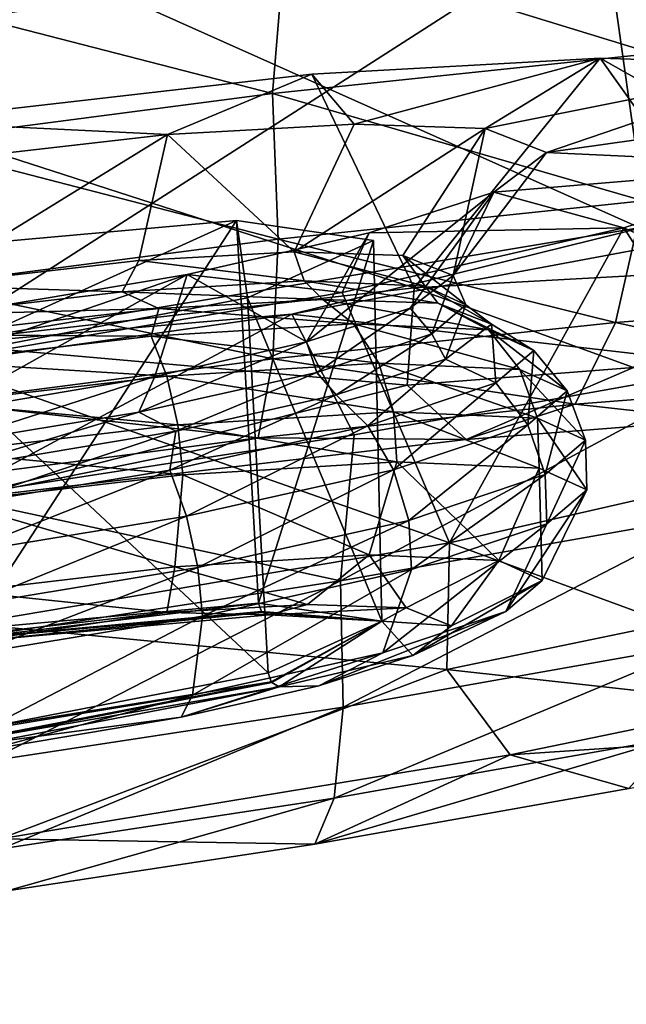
# Model space of a CAD drawing. Header units: metres. Extents: x 0 to 1651, y -1070 to 0.
# Tile 78 of 109: x 1044 to 1053, y -108 to -93. Entities that reach past the tile are written whole.
import ezdxf

# ---------------------------------------------------------------- set-up
doc = ezdxf.new("R2010")
doc.units = ezdxf.units.M

msp = doc.modelspace()

# ---------------------------------------------------------------- linework, layer by layer
at = {"layer": 'None'}
for points in [[(1060.271729, -53.377277, -3), (1013.476501, -117.099854, -406), (955.190979, -127.269501, -406)], [(1060.271729, -53.377277, -3), (955.190979, -127.269501, -406), (986.700134, -64.05751, -3)], [(1072.084839, -108.994781, -406), (1013.476501, -117.099854, -406), (1060.271729, -53.377277, -3)], [(987.410156, -66.582886), (1078.394653, -107.219131, -377.175201), (1060.802246, -55.93948)], [(1010.869019, -116.475372, -377.175201), (1078.394653, -107.219131, -377.175201), (987.410156, -66.582886)], [(1078.394653, -107.219131, -377.175201), (1010.869019, -116.475372, -377.175201), (1011.058777, -117.677444, -382.385681)], [(1078.561401, -108.429367, -382.385681), (1078.394653, -107.219131, -377.175201), (1011.058777, -117.677444, -382.385681)]]:
    msp.add_3dface(points, dxfattribs=at)
at = {"layer": 'None01'}
for points in [[(937.769287, -700.150574, -410), (1420.450195, -116.977798, -410), (1404.711548, -104.637085, -410)], [(1404.711548, -104.637085, -410), (1404.711548, -104.637085, -430), (937.769287, -700.150574, -410)], [(1404.711548, -104.637085, -430), (937.769287, -700.150574, -430), (937.769287, -700.150574, -410)], [(937.769287, -700.150574, -430), (1404.711548, -104.637085, -430), (1420.450195, -116.977798, -430)]]:
    msp.add_3dface(points, dxfattribs=at)
at = {"layer": 'None012311'}
for points in [[(1053.695923, -96.120987, -277.938477), (1053.002441, -91.206924, -278.547638), (1062.48877, -89.071838, -272.123016)], [(1054.1427, -90.983917, -220.157425), (1048.005615, -91.619659, -218.299606), (1053.790527, -93.397865, -220.199432)], [(1041.72229, -93.078186, -280.801971), (1013.702698, -91.950027, -239.804031), (1053.002441, -91.206924, -278.547638)], [(1042.415649, -97.992256, -280.192841), (1041.72229, -93.078186, -280.801971), (1053.002441, -91.206924, -278.547638)], [(1053.695923, -96.120987, -277.938477), (1042.415649, -97.992256, -280.192841), (1053.002441, -91.206924, -278.547638)], [(1048.005615, -91.619659, -218.299606), (1041.645386, -92.439316, -217.671402), (1047.806763, -94.029373, -218.481979)], [(1053.790527, -93.397865, -220.199432), (1048.005615, -91.619659, -218.299606), (1047.806763, -94.029373, -218.481979)], [(1047.806763, -94.029373, -218.481979), (1041.645386, -92.439316, -217.671402), (1041.97644, -94.785622, -217.945389)], [(1053.635864, -95.713898, -221.133408), (1053.790527, -93.397865, -220.199432), (1047.806763, -94.029373, -218.481979)], [(1050.032227, -97.085892, -233.334976), (1048.423828, -93.725258, -236.194214), (1052.959717, -93.473106, -239.323639)], [(1052.959717, -93.473106, -239.323639), (1048.423828, -93.725258, -236.194214), (1049.087891, -94.508774, -243.270844)], [(1051.149048, -94.578232, -246.17749), (1052.959717, -93.473106, -239.323639), (1049.087891, -94.508774, -243.270844)], [(1052.959717, -93.473106, -239.323639), (1055.323975, -96.792107, -236.98909), (1050.032227, -97.085892, -233.334976)], [(1056.15686, -93.579041, -243.817825), (1052.959717, -93.473106, -239.323639), (1051.149048, -94.578232, -246.17749)], [(1056.15686, -93.579041, -243.817825), (1059.057129, -96.915245, -242.232193), (1052.959717, -93.473106, -239.323639)], [(1059.057129, -96.915245, -242.232193), (1055.323975, -96.792107, -236.98909), (1052.959717, -93.473106, -239.323639)], [(1052.113281, -94.953735, -250.304413), (1056.15686, -93.579041, -243.817825), (1051.149048, -94.578232, -246.17749)], [(1057.68335, -94.167854, -250.305588), (1056.15686, -93.579041, -243.817825), (1052.113281, -94.953735, -250.304413)], [(1041.927734, -94.465767, -234.772858), (1048.423828, -93.725258, -236.194214), (1050.032227, -97.085892, -233.334976)], [(1048.423828, -93.725258, -236.194214), (1041.927734, -94.465767, -234.772858), (1046.154419, -94.672676, -241.253586)], [(1049.087891, -94.508774, -243.270844), (1048.423828, -93.725258, -236.194214), (1046.154419, -94.672676, -241.253586)], [(1047.891846, -96.320099, -219.484787), (1047.806763, -94.029373, -218.481979), (1041.97644, -94.785622, -217.945389)], [(1047.806763, -94.029373, -218.481979), (1047.891846, -96.320099, -219.484787), (1053.635864, -95.713898, -221.133408)], [(1056.376709, -95.15641, -256.792755), (1057.68335, -94.167854, -250.305588), (1052.113281, -94.953735, -250.304413)], [(1042.42041, -97.953178, -231.66626), (1041.927734, -94.465767, -234.772858), (1050.032227, -97.085892, -233.334976)], [(1046.154419, -94.672676, -241.253586), (1041.927734, -94.465767, -234.772858), (1042.022339, -95.144539, -240.356216)], [(1048.1427, -96.519859, -244.268234), (1049.087891, -94.508774, -243.270844), (1046.154419, -94.672676, -241.253586)], [(1051.149048, -94.578232, -246.17749), (1049.087891, -94.508774, -243.270844), (1048.1427, -96.519859, -244.268234)], [(1049.856079, -96.578156, -246.689026), (1051.149048, -94.578232, -246.17749), (1048.1427, -96.519859, -244.268234)], [(1051.149048, -94.578232, -246.17749), (1049.856079, -96.578156, -246.689026), (1050.64856, -96.888412, -250.094025)], [(1052.113281, -94.953735, -250.304413), (1051.149048, -94.578232, -246.17749), (1050.64856, -96.888412, -250.094025)], [(1042.295044, -97.046036, -218.969696), (1047.891846, -96.320099, -219.484787), (1041.97644, -94.785622, -217.945389)], [(1042.022339, -95.144539, -240.356216), (1042.290283, -97.046455, -241.854095), (1046.154419, -94.672676, -241.253586)], [(1042.290283, -97.046455, -241.854095), (1045.699585, -96.656746, -242.591354), (1046.154419, -94.672676, -241.253586)], [(1046.154419, -94.672676, -241.253586), (1045.699585, -96.656746, -242.591354), (1048.1427, -96.519859, -244.268234)], [(1052.113281, -94.953735, -250.304413), (1050.64856, -96.888412, -250.094025), (1051.288818, -95.581612, -254.430954)], [(1056.376709, -95.15641, -256.792755), (1052.113281, -94.953735, -250.304413), (1051.288818, -95.581612, -254.430954)], [(1053.331787, -96.143036, -261.285614), (1056.376709, -95.15641, -256.792755), (1051.288818, -95.581612, -254.430954)], [(1059.314697, -98.763504, -257.435364), (1056.376709, -95.15641, -256.792755), (1053.331787, -96.143036, -261.285614)], [(1058.665649, -95.526855, -278.80307), (1048.109497, -97.49659, -282.676025), (1053.695923, -96.120987, -277.938477)], [(1058.665649, -95.526855, -278.80307), (1055.16394, -98.312462, -280.439636), (1048.109497, -97.49659, -282.676025)], [(1047.891846, -96.320099, -219.484787), (1053.202393, -97.631775, -222.680725), (1053.635864, -95.713898, -221.133408)], [(1051.288818, -95.581612, -254.430954), (1049.971436, -97.406013, -253.498718), (1048.340088, -97.936226, -255.918808)], [(1048.340088, -97.936226, -255.918808), (1049.326172, -96.218773, -257.336761), (1051.288818, -95.581612, -254.430954)], [(1053.331787, -96.143036, -261.285614), (1051.288818, -95.581612, -254.430954), (1049.326172, -96.218773, -257.336761)], [(1050.64856, -96.888412, -250.094025), (1049.971436, -97.406013, -253.498718), (1051.288818, -95.581612, -254.430954)], [(1053.202393, -97.631775, -222.680725), (1058.41272, -97.229126, -225.363922), (1053.635864, -95.713898, -221.133408)], [(1043.052856, -102.453041, -243.071625), (1042.209595, -96.475739, -243.100067), (1047.23938, -96.023148, -245.174927)], [(1047.23938, -96.023148, -245.174927), (1042.209595, -96.475739, -243.100067), (1042.449463, -98.197281, -257.260925)], [(1047.23938, -96.023148, -245.174927), (1042.449463, -98.197281, -257.260925), (1047.409058, -97.240463, -255.188156)], [(1047.584106, -102.045319, -244.940796), (1043.052856, -102.453041, -243.071625), (1047.23938, -96.023148, -245.174927)], [(1047.584106, -102.045319, -244.940796), (1047.23938, -96.023148, -245.174927), (1049.393066, -96.339905, -250.181976)], [(1049.393066, -96.339905, -250.181976), (1047.23938, -96.023148, -245.174927), (1047.409058, -97.240463, -255.188156)], [(1053.695923, -96.120987, -277.938477), (1048.109497, -97.49659, -282.676025), (1042.415649, -97.992256, -280.192841)], [(1048.901855, -97.155853, -264.413147), (1050.591187, -101.096977, -266.328857), (1053.331787, -96.143036, -261.285614)], [(1048.901855, -97.155853, -264.413147), (1053.331787, -96.143036, -261.285614), (1049.326172, -96.218773, -257.336761)], [(1050.591187, -101.096977, -266.328857), (1055.759155, -99.914993, -262.676941), (1053.331787, -96.143036, -261.285614)], [(1053.331787, -96.143036, -261.285614), (1055.759155, -99.914993, -262.676941), (1059.314697, -98.763504, -257.435364)], [(1047.809082, -98.200974, -221.132736), (1047.891846, -96.320099, -219.484787), (1042.295044, -97.046036, -218.969696)], [(1046.46106, -96.873009, -259.352783), (1049.326172, -96.218773, -257.336761), (1048.340088, -97.936226, -255.918808)], [(1048.901855, -97.155853, -264.413147), (1049.326172, -96.218773, -257.336761), (1046.46106, -96.873009, -259.352783)], [(1047.891846, -96.320099, -219.484787), (1047.809082, -98.200974, -221.132736), (1053.202393, -97.631775, -222.680725)], [(1049.393066, -96.339905, -250.181976), (1047.409058, -97.240463, -255.188156), (1049.524292, -102.330681, -249.451462)], [(1049.524292, -102.330681, -249.451462), (1047.584106, -102.045319, -244.940796), (1049.393066, -96.339905, -250.181976)], [(1048.1427, -96.519859, -244.268234), (1045.699585, -96.656746, -242.591354), (1048.301025, -96.975998, -244.116348)], [(1049.856079, -96.578156, -246.689026), (1048.1427, -96.519859, -244.268234), (1050.208252, -97.058601, -246.953873)], [(1048.1427, -96.519859, -244.268234), (1048.301025, -96.975998, -244.116348), (1050.208252, -97.058601, -246.953873)], [(1050.208252, -97.058601, -246.953873), (1050.84668, -97.350395, -250.034515), (1049.856079, -96.578156, -246.689026)], [(1050.84668, -97.350395, -250.034515), (1050.64856, -96.888412, -250.094025), (1049.856079, -96.578156, -246.689026)], [(1045.699585, -96.656746, -242.591354), (1042.290283, -97.046455, -241.854095), (1045.439087, -97.148781, -242.252167)], [(1045.699585, -96.656746, -242.591354), (1045.439087, -97.148781, -242.252167), (1048.301025, -96.975998, -244.116348)], [(1050.032227, -97.085892, -233.334976), (1055.323975, -96.792107, -236.98909), (1053.486938, -98.340302, -233.065567)], [(1042.569458, -99.0495, -258.330505), (1042.359375, -97.562851, -260.248444), (1046.46106, -96.873009, -259.352783)], [(1042.453857, -98.241623, -265.831787), (1046.46106, -96.873009, -259.352783), (1042.359375, -97.562851, -260.248444)], [(1042.453857, -98.241623, -265.831787), (1048.901855, -97.155853, -264.413147), (1046.46106, -96.873009, -259.352783)], [(1045.953735, -98.480713, -257.594666), (1042.569458, -99.0495, -258.330505), (1046.46106, -96.873009, -259.352783)], [(1045.953735, -98.480713, -257.594666), (1046.46106, -96.873009, -259.352783), (1048.340088, -97.936226, -255.918808)], [(1050.312622, -97.807602, -253.114899), (1049.971436, -97.406013, -253.498718), (1050.64856, -96.888412, -250.094025)], [(1050.84668, -97.350395, -250.034515), (1050.312622, -97.807602, -253.114899), (1050.64856, -96.888412, -250.094025)], [(1042.290283, -97.046455, -241.854095), (1042.355957, -97.510941, -241.66394), (1045.439087, -97.148781, -242.252167)], [(1042.553833, -98.882614, -220.649078), (1047.809082, -98.200974, -221.132736), (1042.295044, -97.046036, -218.969696)], [(1042.42041, -97.953178, -231.66626), (1050.032227, -97.085892, -233.334976), (1049.921631, -98.615822, -231.229523)], [(1048.301025, -96.975998, -244.116348), (1045.439087, -97.148781, -242.252167), (1048.594849, -97.266296, -243.823822)], [(1050.208252, -97.058601, -246.953873), (1048.301025, -96.975998, -244.116348), (1050.406494, -97.327744, -246.381775)], [(1048.301025, -96.975998, -244.116348), (1048.594849, -97.266296, -243.823822), (1050.406494, -97.327744, -246.381775)], [(1050.032227, -97.085892, -233.334976), (1053.486938, -98.340302, -233.065567), (1049.921631, -98.615822, -231.229523)], [(1050.406494, -97.327744, -246.381775), (1051.247437, -97.656418, -249.990524), (1050.208252, -97.058601, -246.953873)], [(1051.247437, -97.656418, -249.990524), (1050.84668, -97.350395, -250.034515), (1050.208252, -97.058601, -246.953873)], [(1045.439087, -97.148781, -242.252167), (1042.355957, -97.510941, -241.66394), (1046.013428, -97.410812, -242.050858)], [(1047.409058, -97.240463, -255.188156), (1042.449463, -98.197281, -257.260925), (1047.736938, -103.141953, -253.961334)], [(1048.901855, -97.155853, -264.413147), (1042.453857, -98.241623, -265.831787), (1050.591187, -101.096977, -266.328857)], [(1045.439087, -97.148781, -242.252167), (1046.013428, -97.410812, -242.050858), (1048.594849, -97.266296, -243.823822)], [(1048.594849, -97.266296, -243.823822), (1046.013428, -97.410812, -242.050858), (1049.080322, -97.652916, -243.338852)], [(1047.409058, -97.240463, -255.188156), (1047.736938, -103.141953, -253.961334), (1049.524292, -102.330681, -249.451462)], [(1050.406494, -97.327744, -246.381775), (1048.594849, -97.266296, -243.823822), (1051.204102, -97.744896, -246.49855)], [(1048.594849, -97.266296, -243.823822), (1049.080322, -97.652916, -243.338852), (1051.204102, -97.744896, -246.49855)], [(1057.386963, -98.544182, -227.06926), (1058.41272, -97.229126, -225.363922), (1053.202393, -97.631775, -222.680725)], [(1042.355957, -97.510941, -241.66394), (1042.400146, -97.823708, -241.268417), (1046.013428, -97.410812, -242.050858)], [(1046.013428, -97.410812, -242.050858), (1042.400146, -97.823708, -241.268417), (1045.893433, -97.845314, -241.263031)], [(1046.013428, -97.410812, -242.050858), (1045.893433, -97.845314, -241.263031), (1049.080322, -97.652916, -243.338852)], [(1048.501587, -98.414818, -255.951645), (1048.340088, -97.936226, -255.918808), (1049.971436, -97.406013, -253.498718)], [(1050.312622, -97.807602, -253.114899), (1048.501587, -98.414818, -255.951645), (1049.971436, -97.406013, -253.498718)], [(1050.528687, -98.205139, -253.598938), (1050.312622, -97.807602, -253.114899), (1050.84668, -97.350395, -250.034515)], [(1051.204102, -97.744896, -246.49855), (1051.914307, -98.069252, -249.929031), (1050.406494, -97.327744, -246.381775)], [(1051.914307, -98.069252, -249.929031), (1051.247437, -97.656418, -249.990524), (1050.406494, -97.327744, -246.381775)], [(1051.247437, -97.656418, -249.990524), (1050.528687, -98.205139, -253.598938), (1050.84668, -97.350395, -250.034515)], [(1048.109497, -97.49659, -282.676025), (1036.80603, -99.091393, -282.673645), (1042.415649, -97.992256, -280.192841)], [(1048.109497, -97.49659, -282.676025), (1042.750854, -100.371674, -282.92041), (1036.80603, -99.091393, -282.673645)], [(1048.109497, -97.49659, -282.676025), (1049.089844, -99.399597, -282.294861), (1042.750854, -100.371674, -282.92041)], [(1055.16394, -98.312462, -280.439636), (1049.089844, -99.399597, -282.294861), (1048.109497, -97.49659, -282.676025)], [(1049.080322, -97.652916, -243.338852), (1045.893433, -97.845314, -241.263031), (1049.47644, -98.270844, -242.948914)], [(1047.809082, -98.200974, -221.132736), (1052.568726, -98.916534, -224.587967), (1053.202393, -97.631775, -222.680725)], [(1051.204102, -97.744896, -246.49855), (1049.080322, -97.652916, -243.338852), (1051.697998, -98.367058, -246.25415)], [(1049.080322, -97.652916, -243.338852), (1049.47644, -98.270844, -242.948914), (1051.697998, -98.367058, -246.25415)], [(1051.320313, -98.578941, -253.359085), (1050.528687, -98.205139, -253.598938), (1051.247437, -97.656418, -249.990524)], [(1051.914307, -98.069252, -249.929031), (1051.320313, -98.578941, -253.359085), (1051.247437, -97.656418, -249.990524)], [(1052.568726, -98.916534, -224.587967), (1057.386963, -98.544182, -227.06926), (1053.202393, -97.631775, -222.680725)], [(1042.400146, -97.823708, -241.268417), (1042.460205, -98.248596, -240.608002), (1045.893433, -97.845314, -241.263031)], [(1045.893433, -97.845314, -241.263031), (1042.460205, -98.248596, -240.608002), (1046.1427, -98.472099, -240.777466)], [(1045.893433, -97.845314, -241.263031), (1046.1427, -98.472099, -240.777466), (1049.47644, -98.270844, -242.948914)], [(1048.803833, -98.765549, -256.156128), (1048.501587, -98.414818, -255.951645), (1050.312622, -97.807602, -253.114899)], [(1050.528687, -98.205139, -253.598938), (1048.803833, -98.765549, -256.156128), (1050.312622, -97.807602, -253.114899)], [(1051.697998, -98.367058, -246.25415), (1052.44165, -98.706947, -249.842575), (1051.204102, -97.744896, -246.49855)], [(1052.44165, -98.706947, -249.842575), (1051.914307, -98.069252, -249.929031), (1051.204102, -97.744896, -246.49855)], [(1042.42041, -97.953178, -231.66626), (1049.921631, -98.615822, -231.229523), (1042.768921, -100.417458, -227.526749)], [(1048.501587, -98.414818, -255.951645), (1045.702759, -99.040718, -257.814636), (1048.340088, -97.936226, -255.918808)], [(1045.702759, -99.040718, -257.814636), (1045.953735, -98.480713, -257.594666), (1048.340088, -97.936226, -255.918808)], [(1051.81958, -99.239517, -253.43071), (1051.320313, -98.578941, -253.359085), (1051.914307, -98.069252, -249.929031)], [(1052.44165, -98.706947, -249.842575), (1051.81958, -99.239517, -253.43071), (1051.914307, -98.069252, -249.929031)], [(1042.449463, -98.197281, -257.260925), (1043.269043, -104.003914, -255.828598), (1047.736938, -103.141953, -253.961334)], [(1042.453857, -98.241623, -265.831787), (1043.035889, -102.369614, -267.994385), (1050.591187, -101.096977, -266.328857)], [(1042.460205, -98.248596, -240.608002), (1042.551392, -98.893959, -240.09227), (1046.1427, -98.472099, -240.777466)], [(1047.581177, -99.442909, -223.156448), (1047.809082, -98.200974, -221.132736), (1042.553833, -98.882614, -220.649078)], [(1049.47644, -98.270844, -242.948914), (1046.1427, -98.472099, -240.777466), (1049.710205, -99.036797, -242.726517)], [(1047.581177, -99.442909, -223.156448), (1052.568726, -98.916534, -224.587967), (1047.809082, -98.200974, -221.132736)], [(1049.303589, -99.255096, -256.517883), (1048.803833, -98.765549, -256.156128), (1050.528687, -98.205139, -253.598938)], [(1054.800903, -100.647484, -279.832397), (1048.875244, -101.696266, -281.547333), (1055.16394, -98.312462, -280.439636)], [(1055.16394, -98.312462, -280.439636), (1048.875244, -101.696266, -281.547333), (1049.089844, -99.399597, -282.294861)], [(1051.320313, -98.578941, -253.359085), (1049.303589, -99.255096, -256.517883), (1050.528687, -98.205139, -253.598938)], [(1051.697998, -98.367058, -246.25415), (1049.47644, -98.270844, -242.948914), (1051.971558, -99.134743, -246.090942)], [(1049.47644, -98.270844, -242.948914), (1049.710205, -99.036797, -242.726517), (1051.971558, -99.134743, -246.090942)], [(1049.921631, -98.615822, -231.229523), (1053.486938, -98.340302, -233.065567), (1050.852295, -99.467941, -229.068985)], [(1050.852295, -99.467941, -229.068985), (1053.486938, -98.340302, -233.065567), (1054.807495, -99.162292, -231.105789)], [(1046.1427, -98.472099, -240.777466), (1042.551392, -98.893959, -240.09227), (1046.316772, -99.241669, -240.516174)], [(1042.639526, -99.545746, -258.401581), (1042.569458, -99.0495, -258.330505), (1045.953735, -98.480713, -257.594666)], [(1045.702759, -99.040718, -257.814636), (1042.639526, -99.545746, -258.401581), (1045.953735, -98.480713, -257.594666)], [(1046.282349, -99.341011, -257.92804), (1045.702759, -99.040718, -257.814636), (1048.501587, -98.414818, -255.951645)], [(1046.1427, -98.472099, -240.777466), (1046.316772, -99.241669, -240.516174), (1049.710205, -99.036797, -242.726517)], [(1048.803833, -98.765549, -256.156128), (1046.282349, -99.341011, -257.92804), (1048.501587, -98.414818, -255.951645)], [(1051.971558, -99.134743, -246.090942), (1052.728638, -99.481575, -249.74353), (1051.697998, -98.367058, -246.25415)], [(1052.728638, -99.481575, -249.74353), (1052.44165, -98.706947, -249.842575), (1051.697998, -98.367058, -246.25415)], [(1042.768921, -100.417458, -227.526749), (1049.921631, -98.615822, -231.229523), (1050.852295, -99.467941, -229.068985)], [(1049.709961, -99.946823, -256.735016), (1049.303589, -99.255096, -256.517883), (1051.320313, -98.578941, -253.359085)], [(1051.81958, -99.239517, -253.43071), (1049.709961, -99.946823, -256.735016), (1051.320313, -98.578941, -253.359085)], [(1052.568726, -98.916534, -224.587967), (1054.807495, -99.162292, -231.105789), (1057.386963, -98.544182, -227.06926)], [(1049.303589, -99.255096, -256.517883), (1046.187012, -99.952057, -258.592407), (1048.803833, -98.765549, -256.156128)], [(1046.187012, -99.952057, -258.592407), (1046.282349, -99.341011, -257.92804), (1048.803833, -98.765549, -256.156128)], [(1052.095337, -100.022827, -253.396042), (1051.81958, -99.239517, -253.43071), (1052.44165, -98.706947, -249.842575)], [(1052.728638, -99.481575, -249.74353), (1052.095337, -100.022827, -253.396042), (1052.44165, -98.706947, -249.842575)], [(1042.551392, -98.893959, -240.09227), (1042.661011, -99.671082, -239.81871), (1046.316772, -99.241669, -240.516174)], [(1042.721436, -100.07325, -222.709198), (1047.581177, -99.442909, -223.156448), (1042.553833, -98.882614, -220.649078)], [(1047.581177, -99.442909, -223.156448), (1050.852295, -99.467941, -229.068985), (1052.568726, -98.916534, -224.587967)], [(1050.852295, -99.467941, -229.068985), (1054.807495, -99.162292, -231.105789), (1052.568726, -98.916534, -224.587967)], [(1042.695557, -99.943962, -258.708954), (1042.639526, -99.545746, -258.401581), (1045.702759, -99.040718, -257.814636)], [(1046.282349, -99.341011, -257.92804), (1042.695557, -99.943962, -258.708954), (1045.702759, -99.040718, -257.814636)], [(1049.710205, -99.036797, -242.726517), (1046.316772, -99.241669, -240.516174), (1049.758179, -99.822197, -242.692886)], [(1051.971558, -99.134743, -246.090942), (1049.710205, -99.036797, -242.726517), (1051.999634, -99.919273, -246.02771)], [(1049.710205, -99.036797, -242.726517), (1049.758179, -99.822197, -242.692886), (1051.999634, -99.919273, -246.02771)], [(1046.316772, -99.241669, -240.516174), (1042.661011, -99.671082, -239.81871), (1046.394653, -100.025261, -240.501984)], [(1046.449829, -100.675888, -258.90509), (1046.187012, -99.952057, -258.592407), (1049.303589, -99.255096, -256.517883)], [(1046.316772, -99.241669, -240.516174), (1046.394653, -100.025261, -240.501984), (1049.758179, -99.822197, -242.692886)], [(1049.709961, -99.946823, -256.735016), (1046.449829, -100.675888, -258.90509), (1049.303589, -99.255096, -256.517883)], [(1049.947876, -100.742805, -256.759552), (1049.709961, -99.946823, -256.735016), (1051.81958, -99.239517, -253.43071)], [(1052.095337, -100.022827, -253.396042), (1049.947876, -100.742805, -256.759552), (1051.81958, -99.239517, -253.43071)], [(1051.999634, -99.919273, -246.02771), (1052.749878, -100.262215, -249.64827), (1051.971558, -99.134743, -246.090942)], [(1052.749878, -100.262215, -249.64827), (1052.728638, -99.481575, -249.74353), (1051.971558, -99.134743, -246.090942)], [(1042.776001, -100.514427, -259.245972), (1042.695557, -99.943962, -258.708954), (1046.282349, -99.341011, -257.92804)], [(1048.875244, -101.696266, -281.547333), (1042.750854, -100.371674, -282.92041), (1049.089844, -99.399597, -282.294861)], [(1046.187012, -99.952057, -258.592407), (1042.776001, -100.514427, -259.245972), (1046.282349, -99.341011, -257.92804)], [(1042.721436, -100.07325, -222.709198), (1042.768921, -100.417458, -227.526749), (1047.581177, -99.442909, -223.156448)], [(1042.768921, -100.417458, -227.526749), (1050.852295, -99.467941, -229.068985), (1047.581177, -99.442909, -223.156448)], [(1052.122314, -100.799545, -253.268539), (1052.095337, -100.022827, -253.396042), (1052.728638, -99.481575, -249.74353)], [(1052.749878, -100.262215, -249.64827), (1052.122314, -100.799545, -253.268539), (1052.728638, -99.481575, -249.74353)], [(1042.661011, -99.671082, -239.81871), (1042.771118, -100.450897, -239.810654), (1046.394653, -100.025261, -240.501984)], [(1049.758179, -99.822197, -242.692886), (1046.394653, -100.025261, -240.501984), (1049.325073, -101.287003, -243.160248)], [(1049.758179, -99.822197, -242.692886), (1049.325073, -101.287003, -243.160248), (1051.364014, -101.375313, -246.193649)], [(1051.999634, -99.919273, -246.02771), (1049.758179, -99.822197, -242.692886), (1051.364014, -101.375313, -246.193649)], [(1046.394653, -100.025261, -240.501984), (1042.771118, -100.450897, -239.810654), (1046.265625, -101.471718, -241.167389)], [(1042.881714, -101.26416, -259.588776), (1042.776001, -100.514427, -259.245972), (1046.187012, -99.952057, -258.592407)], [(1046.449829, -100.675888, -258.90509), (1042.881714, -101.26416, -259.588776), (1046.187012, -99.952057, -258.592407)], [(1046.394653, -100.025261, -240.501984), (1046.265625, -101.471718, -241.167389), (1049.325073, -101.287003, -243.160248)], [(1046.629395, -101.484924, -258.968475), (1046.449829, -100.675888, -258.90509), (1049.709961, -99.946823, -256.735016)], [(1049.947876, -100.742805, -256.759552), (1046.629395, -101.484924, -258.968475), (1049.709961, -99.946823, -256.735016)], [(1049.993774, -101.513191, -256.602448), (1049.947876, -100.742805, -256.759552), (1052.095337, -100.022827, -253.396042)], [(1052.122314, -100.799545, -253.268539), (1049.993774, -101.513191, -256.602448), (1052.095337, -100.022827, -253.396042)], [(1055.759155, -99.914993, -262.676941), (1050.591187, -101.096977, -266.328857), (1054.047852, -102.365364, -266.174469)], [(1051.364014, -101.375313, -246.193649), (1052.046387, -101.687248, -249.486954), (1051.999634, -99.919273, -246.02771)], [(1052.046387, -101.687248, -249.486954), (1052.749878, -100.262215, -249.64827), (1051.999634, -99.919273, -246.02771)], [(1052.046387, -101.687248, -249.486954), (1051.475586, -102.176018, -252.779984), (1052.749878, -100.262215, -249.64827)], [(1051.475586, -102.176018, -252.779984), (1052.122314, -100.799545, -253.268539), (1052.749878, -100.262215, -249.64827)], [(1042.750854, -100.371674, -282.92041), (1048.875244, -101.696266, -281.547333), (1043.062988, -102.58268, -282.081482)], [(1042.771118, -100.450897, -239.810654), (1042.969604, -101.858879, -240.538544), (1046.265625, -101.471718, -241.167389)], [(1048.875244, -101.696266, -281.547333), (1054.800903, -100.647484, -279.832397), (1048.91748, -103.679733, -280.022766)], [(1054.800903, -100.647484, -279.832397), (1054.605591, -102.672981, -278.376556), (1048.91748, -103.679733, -280.022766)], [(1042.997314, -102.083733, -259.664398), (1042.881714, -101.26416, -259.588776), (1046.449829, -100.675888, -258.90509)], [(1046.629395, -101.484924, -258.968475), (1042.997314, -102.083733, -259.664398), (1046.449829, -100.675888, -258.90509)], [(1046.704468, -102.248779, -258.791962), (1046.629395, -101.484924, -258.968475), (1049.947876, -100.742805, -256.759552)], [(1049.993774, -101.513191, -256.602448), (1046.704468, -102.248779, -258.791962), (1049.947876, -100.742805, -256.759552)], [(1051.475586, -102.176018, -252.779984), (1049.539429, -102.82515, -255.812546), (1052.122314, -100.799545, -253.268539)], [(1049.539429, -102.82515, -255.812546), (1049.993774, -101.513191, -256.602448), (1052.122314, -100.799545, -253.268539)], [(1050.591187, -101.096977, -266.328857), (1043.035889, -102.369614, -267.994385), (1050.544678, -103.087128, -268.009033)], [(1050.591187, -101.096977, -266.328857), (1050.544678, -103.087128, -268.009033), (1054.047852, -102.365364, -266.174469)], [(1049.325073, -101.287003, -243.160248), (1046.265625, -101.471718, -241.167389), (1048.354004, -102.067245, -244.160202)], [(1049.325073, -101.287003, -243.160248), (1048.354004, -102.067245, -244.160202), (1049.905762, -102.120346, -246.355011)], [(1051.364014, -101.375313, -246.193649), (1049.325073, -101.287003, -243.160248), (1049.905762, -102.120346, -246.355011)], [(1049.905762, -102.120346, -246.355011), (1050.618408, -102.400276, -249.424454), (1051.364014, -101.375313, -246.193649)], [(1050.618408, -102.400276, -249.424454), (1052.046387, -101.687248, -249.486954), (1051.364014, -101.375313, -246.193649)], [(1046.265625, -101.471718, -241.167389), (1042.969604, -101.858879, -240.538544), (1046.139038, -102.191566, -242.641617)], [(1043.10437, -102.842323, -259.48175), (1042.997314, -102.083733, -259.664398), (1046.629395, -101.484924, -258.968475)], [(1046.704468, -102.248779, -258.791962), (1043.10437, -102.842323, -259.48175), (1046.629395, -101.484924, -258.968475)], [(1046.265625, -101.471718, -241.167389), (1046.139038, -102.191566, -242.641617), (1048.354004, -102.067245, -244.160202)], [(1049.539429, -102.82515, -255.812546), (1046.547485, -103.494255, -257.804138), (1049.993774, -101.513191, -256.602448)], [(1046.547485, -103.494255, -257.804138), (1046.704468, -102.248779, -258.791962), (1049.993774, -101.513191, -256.602448)], [(1043.062988, -102.58268, -282.081482), (1048.875244, -101.696266, -281.547333), (1043.338135, -104.530632, -280.535492)], [(1048.875244, -101.696266, -281.547333), (1048.91748, -103.679733, -280.022766), (1043.338135, -104.530632, -280.535492)], [(1050.618408, -102.400276, -249.424454), (1050.009766, -102.866623, -252.493637), (1052.046387, -101.687248, -249.486954)], [(1050.009766, -102.866623, -252.493637), (1051.475586, -102.176018, -252.779984), (1052.046387, -101.687248, -249.486954)], [(1042.969604, -101.858879, -240.538544), (1043.065796, -102.543083, -241.97876), (1046.139038, -102.191566, -242.641617)], [(1047.584106, -102.045319, -244.940796), (1043.071899, -102.588028, -243.016129), (1043.052856, -102.453041, -243.071625)], [(1047.630249, -102.177864, -244.896484), (1043.071899, -102.588028, -243.016129), (1047.584106, -102.045319, -244.940796)], [(1047.751831, -102.22834, -244.7742), (1048.354004, -102.067245, -244.160202), (1046.139038, -102.191566, -242.641617)], [(1049.524292, -102.330681, -249.451462), (1047.630249, -102.177864, -244.896484), (1047.584106, -102.045319, -244.940796)], [(1049.905762, -102.120346, -246.355011), (1048.354004, -102.067245, -244.160202), (1047.751831, -102.22834, -244.7742)], [(1046.139038, -102.191566, -242.641617), (1043.065796, -102.543083, -241.97876), (1043.080566, -102.648666, -242.84726)], [(1043.07373, -102.600739, -243.003799), (1043.071899, -102.588028, -243.016129), (1047.630249, -102.177864, -244.896484)], [(1047.639648, -102.189896, -244.887268), (1043.07373, -102.600739, -243.003799), (1047.630249, -102.177864, -244.896484)], [(1043.080566, -102.648666, -242.84726), (1043.07373, -102.600739, -243.003799), (1047.639648, -102.189896, -244.887268)], [(1047.751831, -102.22834, -244.7742), (1043.080566, -102.648666, -242.84726), (1047.639648, -102.189896, -244.887268)], [(1047.751831, -102.22834, -244.7742), (1046.139038, -102.191566, -242.641617), (1043.080566, -102.648666, -242.84726)], [(1047.639648, -102.189896, -244.887268), (1047.630249, -102.177864, -244.896484), (1049.524292, -102.330681, -249.451462)], [(1047.751831, -102.22834, -244.7742), (1047.639648, -102.189896, -244.887268), (1049.524292, -102.330681, -249.451462)], [(1049.524292, -102.330681, -249.451462), (1049.905762, -102.120346, -246.355011), (1047.751831, -102.22834, -244.7742)], [(1050.009766, -102.866623, -252.493637), (1048.532471, -103.347092, -254.687805), (1051.475586, -102.176018, -252.779984)], [(1048.532471, -103.347092, -254.687805), (1049.539429, -102.82515, -255.812546), (1051.475586, -102.176018, -252.779984)], [(1049.524292, -102.330681, -249.451462), (1050.618408, -102.400276, -249.424454), (1049.905762, -102.120346, -246.355011)], [(1043.035889, -102.369614, -267.994385), (1043.512451, -105.752251, -271.409088), (1050.544678, -103.087128, -268.009033)], [(1043.272705, -104.034149, -258.43161), (1043.10437, -102.842323, -259.48175), (1046.704468, -102.248779, -258.791962)], [(1046.547485, -103.494255, -257.804138), (1043.272705, -104.034149, -258.43161), (1046.704468, -102.248779, -258.791962)], [(1047.736938, -103.141953, -253.961334), (1047.784058, -103.281067, -253.971039), (1049.524292, -102.330681, -249.451462)], [(1047.784058, -103.281067, -253.971039), (1047.793579, -103.294914, -253.976791), (1049.524292, -102.330681, -249.451462)], [(1049.524292, -102.330681, -249.451462), (1047.793579, -103.294914, -253.976791), (1047.909302, -103.358871, -254.073547)], [(1047.909302, -103.358871, -254.073547), (1050.009766, -102.866623, -252.493637), (1049.524292, -102.330681, -249.451462)], [(1050.009766, -102.866623, -252.493637), (1050.618408, -102.400276, -249.424454), (1049.524292, -102.330681, -249.451462)], [(1054.047852, -102.365364, -266.174469), (1050.544678, -103.087128, -268.009033), (1055.429688, -103.627495, -267.835114)], [(1048.772095, -105.111443, -277.975983), (1054.605591, -102.672981, -278.376556), (1054.113037, -104.16613, -276.430237)], [(1048.91748, -103.679733, -280.022766), (1054.605591, -102.672981, -278.376556), (1048.772095, -105.111443, -277.975983)], [(1048.532471, -103.347092, -254.687805), (1046.368896, -103.84053, -256.205475), (1049.539429, -102.82515, -255.812546)], [(1046.368896, -103.84053, -256.205475), (1046.547485, -103.494255, -257.804138), (1049.539429, -102.82515, -255.812546)], [(1047.909302, -103.358871, -254.073547), (1048.532471, -103.347092, -254.687805), (1050.009766, -102.866623, -252.493637)], [(1047.736938, -103.141953, -253.961334), (1043.269043, -104.003914, -255.828598), (1047.784058, -103.281067, -253.971039)], [(1050.544678, -103.087128, -268.009033), (1043.512451, -105.752251, -271.409088), (1051.543579, -104.428177, -269.87027)], [(1050.544678, -103.087128, -268.009033), (1051.543579, -104.428177, -269.87027), (1055.429688, -103.627495, -267.835114)], [(1043.269043, -104.003914, -255.828598), (1043.289429, -104.148186, -255.849487), (1047.784058, -103.281067, -253.971039)], [(1047.784058, -103.281067, -253.971039), (1043.289429, -104.148186, -255.849487), (1047.793579, -103.294914, -253.976791)], [(1043.289429, -104.148186, -255.849487), (1043.291504, -104.163467, -255.858337), (1047.793579, -103.294914, -253.976791)], [(1047.793579, -103.294914, -253.976791), (1043.291504, -104.163467, -255.858337), (1047.909302, -103.358871, -254.073547)], [(1047.909302, -103.358871, -254.073547), (1043.291504, -104.163467, -255.858337), (1043.303345, -104.247475, -255.99852)], [(1043.303345, -104.247475, -255.99852), (1046.368896, -103.84053, -256.205475), (1047.909302, -103.358871, -254.073547)], [(1046.368896, -103.84053, -256.205475), (1048.532471, -103.347092, -254.687805), (1047.909302, -103.358871, -254.073547)], [(1043.318115, -104.353058, -256.867035), (1043.272705, -104.034149, -258.43161), (1046.547485, -103.494255, -257.804138)], [(1046.368896, -103.84053, -256.205475), (1043.318115, -104.353058, -256.867035), (1046.547485, -103.494255, -257.804138)], [(1043.338135, -104.530632, -280.535492), (1048.91748, -103.679733, -280.022766), (1043.533203, -105.9104, -278.457428)], [(1048.91748, -103.679733, -280.022766), (1048.772095, -105.111443, -277.975983), (1043.533203, -105.9104, -278.457428)], [(1055.429688, -103.627495, -267.835114), (1051.543579, -104.428177, -269.87027), (1058.14502, -103.983803, -271.813751)], [(1043.303345, -104.247475, -255.99852), (1043.318115, -104.353058, -256.867035), (1046.368896, -103.84053, -256.205475)], [(1051.543579, -104.428177, -269.87027), (1053.410767, -104.959206, -274.29303), (1058.14502, -103.983803, -271.813751)], [(1048.47168, -105.833389, -275.722443), (1054.113037, -104.16613, -276.430237), (1053.410767, -104.959206, -274.29303)], [(1048.47168, -105.833389, -275.722443), (1048.772095, -105.111443, -277.975983), (1054.113037, -104.16613, -276.430237)], [(1043.512451, -105.752251, -271.409088), (1048.47168, -105.833389, -275.722443), (1051.543579, -104.428177, -269.87027)], [(1051.543579, -104.428177, -269.87027), (1048.47168, -105.833389, -275.722443), (1053.410767, -104.959206, -274.29303)], [(1043.533203, -105.9104, -278.457428), (1048.772095, -105.111443, -277.975983), (1043.627075, -106.572227, -276.167664)], [(1048.772095, -105.111443, -277.975983), (1048.47168, -105.833389, -275.722443), (1043.627075, -106.572227, -276.167664)], [(1043.627075, -106.572227, -276.167664), (1048.47168, -105.833389, -275.722443), (1043.512451, -105.752251, -271.409088)]]:
    msp.add_3dface(points, dxfattribs=at)

doc.saveas('drawing.dxf')
